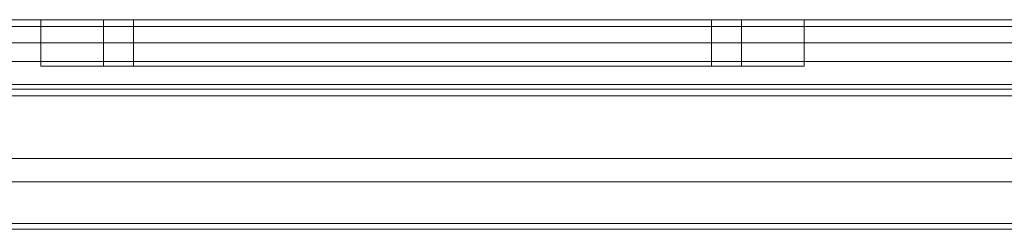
# Model space of a CAD drawing. Extents: x -743 to 300, y 62 to 1112.
# Tile 160 of 179: x 166.2448 to 166.5775, y 609.1064 to 609.1771. Entities that reach past the tile are written whole.
import ezdxf

# ---------------------------------------------------------------- set-up
doc = ezdxf.new("R2010")
doc.units = 0
doc.layers.get('0').update_dxf_attribs({"lineweight": 13})

# ---------------------------------------------------------------- blocks, each defined once
blk = doc.blocks.new('Referenz-A06CPVAYL0')
at = {"color": 9, "linetype": 'ByBlock', "lineweight": 13, "ltscale": 0.13, "true_color": 0xc1c9c4}
for p, q in [((167.82622, 609.17709), (166.02935, 609.17709)), ((167.82622, 609.17709), (166.02935, 609.17709)), ((166.92779, 609.17709), (166.11529, 609.17709)), ((166.11529, 609.17709), (166.92779, 609.17709)), ((167.73247, 609.17709), (166.1231, 609.17709)), ((166.1231, 609.17709), (167.73247, 609.17709)), ((166.252, 609.17709), (166.252, 609.16147)), ((166.2564, 609.17709), (166.252, 609.17709)), ((166.252, 609.17709), (166.2564, 609.17709)), ((166.26927, 609.17709), (166.2564, 609.17709)), ((166.2564, 609.17709), (166.26927, 609.17709)), ((166.28976, 609.17709), (166.26927, 609.17709)), ((166.26927, 609.17709), (166.28976, 609.17709)), ((166.27318, 609.17709), (166.27318, 609.16147)), ((166.27525, 609.17709), (166.27318, 609.17709)), ((166.27318, 609.17709), (166.27525, 609.17709)), ((166.28138, 609.17709), (166.27525, 609.17709)), ((166.27525, 609.17709), (166.28138, 609.17709)), ((166.29133, 609.17709), (166.28138, 609.17709)), ((166.28138, 609.17709), (166.29133, 609.17709)), ((166.28325, 609.17709), (166.28325, 609.16147)), ((166.28513, 609.17709), (166.28325, 609.17709)), ((166.28325, 609.17709), (166.28513, 609.17709)), ((166.29069, 609.17709), (166.28513, 609.17709)), ((166.28513, 609.17709), (166.29069, 609.17709)), ((166.31646, 609.17709), (166.28976, 609.17709)), ((166.28976, 609.17709), (166.31646, 609.17709)), ((166.29971, 609.17709), (166.29069, 609.17709)), ((166.29069, 609.17709), (166.29971, 609.17709)), ((166.30473, 609.17709), (166.29133, 609.17709)), ((166.29133, 609.17709), (166.30473, 609.17709)), ((166.31186, 609.17709), (166.29971, 609.17709)), ((166.29971, 609.17709), (166.31186, 609.17709)), ((166.32106, 609.17709), (166.30473, 609.17709)), ((166.30473, 609.17709), (166.32106, 609.17709)), ((166.32666, 609.17709), (166.31186, 609.17709)), ((166.31186, 609.17709), (166.32666, 609.17709)), ((166.34755, 609.17709), (166.31646, 609.17709)), ((166.31646, 609.17709), (166.34755, 609.17709)), ((166.33968, 609.17709), (166.32106, 609.17709)), ((166.32106, 609.17709), (166.33968, 609.17709)), ((166.34354, 609.17709), (166.32666, 609.17709)), ((166.32666, 609.17709), (166.34354, 609.17709)), ((166.35989, 609.17709), (166.33968, 609.17709)), ((166.33968, 609.17709), (166.35989, 609.17709)), ((166.36186, 609.17709), (166.34354, 609.17709)), ((166.34354, 609.17709), (166.36186, 609.17709)), ((166.38091, 609.17709), (166.34755, 609.17709)), ((166.34755, 609.17709), (166.38091, 609.17709)), ((166.38091, 609.17709), (166.35989, 609.17709)), ((166.35989, 609.17709), (166.38091, 609.17709)), ((166.38091, 609.17709), (166.36186, 609.17709)), ((166.36186, 609.17709), (166.38091, 609.17709)), ((166.40193, 609.17709), (166.38091, 609.17709)), ((166.41427, 609.17709), (166.38091, 609.17709)), ((166.39996, 609.17709), (166.38091, 609.17709)), ((166.38091, 609.17709), (166.40193, 609.17709)), ((166.38091, 609.17709), (166.41427, 609.17709)), ((166.38091, 609.17709), (166.39996, 609.17709)), ((166.41828, 609.17709), (166.39996, 609.17709)), ((166.39996, 609.17709), (166.41828, 609.17709)), ((166.42214, 609.17709), (166.40193, 609.17709)), ((166.40193, 609.17709), (166.42214, 609.17709)), ((166.44536, 609.17709), (166.41427, 609.17709)), ((166.41427, 609.17709), (166.44536, 609.17709)), ((166.43517, 609.17709), (166.41828, 609.17709)), ((166.41828, 609.17709), (166.43517, 609.17709)), ((166.44076, 609.17709), (166.42214, 609.17709)), ((166.42214, 609.17709), (166.44076, 609.17709)), ((166.44996, 609.17709), (166.43517, 609.17709)), ((166.43517, 609.17709), (166.44996, 609.17709)), ((166.45709, 609.17709), (166.44076, 609.17709)), ((166.44076, 609.17709), (166.45709, 609.17709)), ((166.47206, 609.17709), (166.44536, 609.17709)), ((166.44536, 609.17709), (166.47206, 609.17709)), ((166.46211, 609.17709), (166.44996, 609.17709)), ((166.44996, 609.17709), (166.46211, 609.17709)), ((166.47049, 609.17709), (166.45709, 609.17709)), ((166.45709, 609.17709), (166.47049, 609.17709)), ((166.47113, 609.17709), (166.46211, 609.17709)), ((166.46211, 609.17709), (166.47113, 609.17709)), ((166.48044, 609.17709), (166.47049, 609.17709)), ((166.47049, 609.17709), (166.48044, 609.17709)), ((166.47669, 609.17709), (166.47113, 609.17709)), ((166.47113, 609.17709), (166.47669, 609.17709)), ((166.49255, 609.17709), (166.47206, 609.17709)), ((166.47206, 609.17709), (166.49255, 609.17709)), ((166.47857, 609.17709), (166.47669, 609.17709)), ((166.47669, 609.17709), (166.47857, 609.17709)), ((166.47857, 609.16147), (166.47857, 609.17709)), ((166.48657, 609.17709), (166.48044, 609.17709)), ((166.48044, 609.17709), (166.48657, 609.17709)), ((166.48865, 609.17709), (166.48657, 609.17709)), ((166.48657, 609.17709), (166.48865, 609.17709)), ((166.48865, 609.16147), (166.48865, 609.17709)), ((166.50542, 609.17709), (166.49255, 609.17709)), ((166.49255, 609.17709), (166.50542, 609.17709)), ((166.50982, 609.17709), (166.50542, 609.17709)), ((166.50542, 609.17709), (166.50982, 609.17709)), ((166.50982, 609.16147), (166.50982, 609.17709)), ((166.11529, 609.16928), (166.92779, 609.16928)), ((166.11529, 609.16928), (166.92779, 609.16928)), ((166.1231, 609.16928), (167.73247, 609.16928)), ((167.73247, 609.16928), (166.1231, 609.16928)), ((166.252, 609.16147), (166.2564, 609.16147)), ((166.252, 609.16147), (166.2564, 609.16147)), ((166.2564, 609.16147), (166.26927, 609.16147)), ((166.2564, 609.16147), (166.26927, 609.16147)), ((166.26927, 609.16147), (166.28976, 609.16147)), ((166.26927, 609.16147), (166.28976, 609.16147)), ((166.27318, 609.16147), (166.27685, 609.16147)), ((166.27318, 609.16147), (166.27685, 609.16147)), ((166.27685, 609.16147), (166.28761, 609.16147)), ((166.27685, 609.16147), (166.28761, 609.16147)), ((166.28325, 609.16147), (166.28658, 609.16147)), ((166.28325, 609.16147), (166.28658, 609.16147)), ((166.28658, 609.16147), (166.29634, 609.16147)), ((166.28658, 609.16147), (166.29634, 609.16147)), ((166.28761, 609.16147), (166.30473, 609.16147)), ((166.28761, 609.16147), (166.30473, 609.16147)), ((166.28976, 609.16147), (166.31646, 609.16147)), ((166.28976, 609.16147), (166.31646, 609.16147)), ((166.29634, 609.16147), (166.31186, 609.16147)), ((166.29634, 609.16147), (166.31186, 609.16147)), ((166.30473, 609.16147), (166.32704, 609.16147)), ((166.30473, 609.16147), (166.32704, 609.16147)), ((166.31186, 609.16147), (166.33208, 609.16147)), ((166.31186, 609.16147), (166.33208, 609.16147)), ((166.31646, 609.16147), (166.34755, 609.16147)), ((166.31646, 609.16147), (166.34755, 609.16147)), ((166.32704, 609.16147), (166.35303, 609.16147)), ((166.32704, 609.16147), (166.35303, 609.16147)), ((166.33208, 609.16147), (166.35564, 609.16147)), ((166.33208, 609.16147), (166.35564, 609.16147)), ((166.34755, 609.16147), (166.38091, 609.16147)), ((166.34755, 609.16147), (166.38091, 609.16147)), ((166.35303, 609.16147), (166.38091, 609.16147)), ((166.35303, 609.16147), (166.38091, 609.16147)), ((166.35564, 609.16147), (166.38091, 609.16147)), ((166.35564, 609.16147), (166.38091, 609.16147)), ((166.38091, 609.16147), (166.40879, 609.16147)), ((166.38091, 609.16147), (166.41427, 609.16147)), ((166.38091, 609.16147), (166.40619, 609.16147)), ((166.38091, 609.16147), (166.41427, 609.16147)), ((166.38091, 609.16147), (166.40879, 609.16147)), ((166.38091, 609.16147), (166.40619, 609.16147)), ((166.40619, 609.16147), (166.42974, 609.16147)), ((166.40619, 609.16147), (166.42974, 609.16147)), ((166.40879, 609.16147), (166.43478, 609.16147)), ((166.40879, 609.16147), (166.43478, 609.16147)), ((166.41427, 609.16147), (166.44536, 609.16147)), ((166.41427, 609.16147), (166.44536, 609.16147)), ((166.42974, 609.16147), (166.44996, 609.16147)), ((166.42974, 609.16147), (166.44996, 609.16147)), ((166.43478, 609.16147), (166.45709, 609.16147)), ((166.43478, 609.16147), (166.45709, 609.16147)), ((166.44536, 609.16147), (166.47206, 609.16147)), ((166.44536, 609.16147), (166.47206, 609.16147)), ((166.44996, 609.16147), (166.46548, 609.16147)), ((166.44996, 609.16147), (166.46548, 609.16147)), ((166.45709, 609.16147), (166.47421, 609.16147)), ((166.45709, 609.16147), (166.47421, 609.16147)), ((166.46548, 609.16147), (166.47524, 609.16147)), ((166.46548, 609.16147), (166.47524, 609.16147)), ((166.47206, 609.16147), (166.49255, 609.16147)), ((166.47206, 609.16147), (166.49255, 609.16147)), ((166.47421, 609.16147), (166.48497, 609.16147)), ((166.47421, 609.16147), (166.48497, 609.16147)), ((166.47524, 609.16147), (166.47857, 609.16147)), ((166.47524, 609.16147), (166.47857, 609.16147)), ((166.48497, 609.16147), (166.48865, 609.16147)), ((166.48497, 609.16147), (166.48865, 609.16147)), ((166.49255, 609.16147), (166.50542, 609.16147)), ((166.49255, 609.16147), (166.50542, 609.16147)), ((166.50542, 609.16147), (166.50982, 609.16147)), ((166.50542, 609.16147), (166.50982, 609.16147)), ((166.02935, 609.15522), (167.82622, 609.15522)), ((166.02935, 609.15366), (166.69341, 609.15366)), ((167.68872, 609.15522), (166.16685, 609.15522)), ((166.16685, 609.13022), (167.68872, 609.13022)), ((166.72075, 609.13022), (166.16685, 609.13022)), ((166.1407, 609.10834), (166.72075, 609.10834)), ((166.72075, 609.10834), (166.1409, 609.10834))]:
    blk.add_line(p, q, dxfattribs=at)
at = {"color": 251, "linetype": 'ByBlock', "lineweight": 13, "ltscale": 0.13, "true_color": 0x636363}
for p, q in [((167.82622, 609.17709), (166.02935, 609.17709)), ((167.82622, 609.17484), (166.02935, 609.17484)), ((167.68872, 609.16303), (166.16685, 609.16303)), ((166.16685, 609.16303), (167.68872, 609.16303)), ((166.02935, 609.15141), (167.82622, 609.15141)), ((166.16685, 609.12241), (167.68872, 609.12241)), ((167.68872, 609.12241), (166.16685, 609.12241)), ((166.16216, 609.10834), (167.69341, 609.10834)), ((166.16414, 609.10637), (167.69143, 609.10637))]:
    blk.add_line(p, q, dxfattribs=at)

msp = doc.modelspace()

# ---------------------------------------------------------------- block references
at = {"color": 8, "lineweight": 25, "ltscale": 0.25, "true_color": 0x808080}
msp.add_blockref('Referenz-A06CPVAYL0', (0, 0), dxfattribs=at)

doc.saveas('drawing.dxf')
